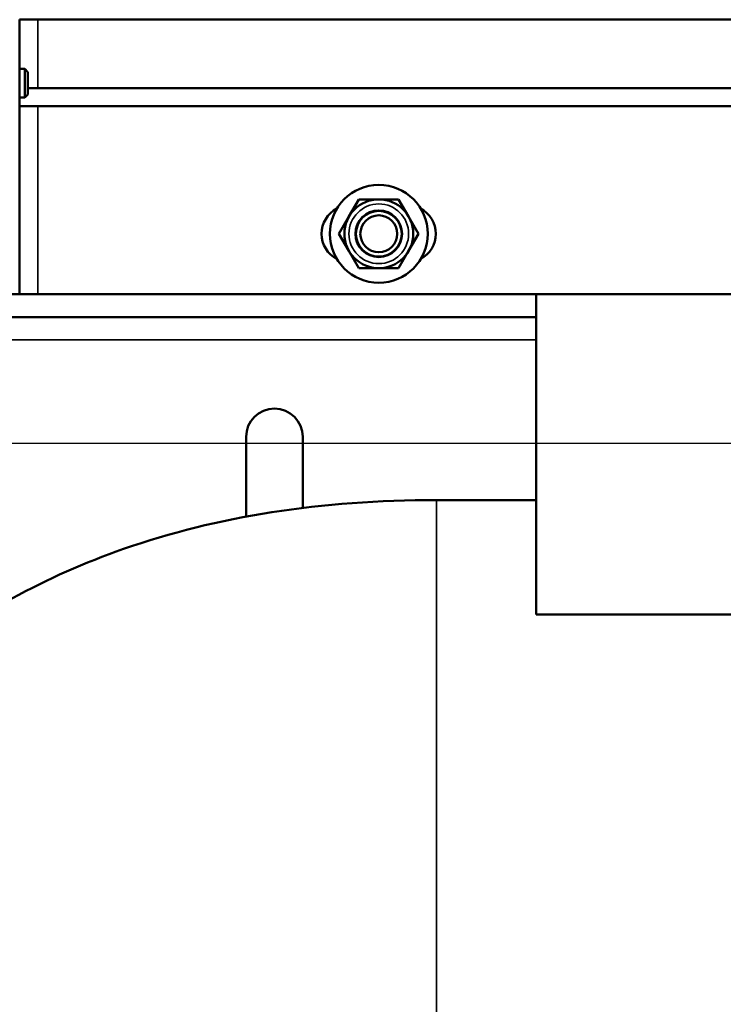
# Model space of a CAD drawing. Header units: inches. Extents: x 1 to 271, y 5 to 171.
# Tile 5 of 256: x 38.78 to 46.47, y 50.74 to 61.5. Entities that reach past the tile are written whole.
import ezdxf

# ---------------------------------------------------------------- set-up
doc = ezdxf.new("R2010")
doc.units = ezdxf.units.IN
doc.header["$LTSCALE"] = 8
doc.header["$MEASUREMENT"] = 0
for name, color, linetype, lineweight in [('Dimension (ANSI)', 7, 'Continuous', 25), ('Visible (ANSI)', 7, 'Continuous', 50), ('Visible Narrow (ANSI)', 7, 'Continuous', 35)]:
    doc.layers.add(name, color=color, linetype=linetype, lineweight=lineweight)
doc.styles.add('Dimension Text', font='tahoma.ttf')
doc.dimstyles.new('Dual Dimension', dxfattribs={"dimscale": 8, "dimtxt": 0.12, "dimasz": 0.098425, "dimexe": 0.125, "dimexo": 0.0625, "dimgap": 0.031496, "dimtad": 0, "dimtih": 1, "dimtoh": 1, "dimrnd": 1e-08, "dimzin": 4, "dimdsep": 46, "dimtxsty": 'Dimension Text', "dimcen": 0.09, "dimdle": 0.393701, "dimclrd": 256, "dimclre": 256, "dimclrt": 256, "dimadec": 0, "dimazin": 1, "dimtfac": 1, "dimtofl": 0, "dimtmove": 0, "dimatfit": 3, "dimfxl": 1, "dimtolj": 1, "dimtzin": 4, "dimlwd": -1, "dimlwe": -1, "dimarcsym": 0})

# ---------------------------------------------------------------- blocks, each defined once
blk = doc.blocks.new('*D12')
at = {"layer": 'Defpoints', "color": 0, "transparency": 16777216}
for p in [(47.923, 56.872), (22.342, 25.622), (47.923, 25.622)]:
    blk.add_point(p, dxfattribs=at)
at = {"layer": 'Dimension (ANSI)', "transparency": 16777216}
for p, q in [((47.423, 56.872), (21.342, 56.872)), ((22.342, 56.084), (22.342, 43.402)), ((22.342, 26.409), (22.342, 39.091)), ((47.423, 25.622), (21.342, 25.622))]:
    blk.add_line(p, q, dxfattribs=at)
for points in [[(22.211, 56.084), (22.474, 56.084), (22.342, 56.872)], [(22.211, 26.409), (22.474, 26.409), (22.342, 25.622)]]:
    blk.add_solid(points, dxfattribs=at)
at = {"layer": 'Dimension (ANSI)', "transparency": 16777216, "insert": (22.342, 41.247), "char_height": 0.96, "attachment_point": 5, "style": 'Dimension Text'}
blk.add_mtext('\\A1;{\\H3.0x;(}\\S31.25^ 793.8 mm;{\\H3.0x;)}', dxfattribs=at)

msp = doc.modelspace()

# ---------------------------------------------------------------- linework, layer by layer
at = {"layer": 'Visible (ANSI)'}
for p, q in [((38.779, 61.502), (38.779, 58.502)), ((38.779, 61.502), (38.976, 61.502)), ((38.976, 61.502), (47.398, 61.502)), ((38.779, 60.963), (38.834, 60.963)), ((38.834, 60.65), (38.834, 60.963)), ((38.869, 60.929), (38.834, 60.963)), ((38.869, 60.929), (38.869, 60.684)), ((47.073, 60.752), (38.869, 60.752)), ((38.779, 60.65), (38.834, 60.65)), ((38.869, 60.684), (38.834, 60.65)), ((38.779, 60.555), (47.073, 60.555)), ((42.485, 59.538), (42.377, 59.35)), ((42.703, 59.538), (42.485, 59.538)), ((42.92, 59.538), (42.703, 59.538)), ((43.028, 59.35), (42.92, 59.538)), ((42.377, 59.35), (42.268, 59.162)), ((43.137, 59.162), (43.028, 59.35)), ((42.268, 59.162), (42.377, 58.974)), ((43.028, 58.974), (43.137, 59.162)), ((42.377, 58.974), (42.485, 58.786)), ((42.92, 58.786), (43.028, 58.974)), ((42.485, 58.786), (42.703, 58.786)), ((42.703, 58.786), (42.92, 58.786)), ((37.773, 58.502), (44.423, 58.502)), ((51.423, 58.502), (44.423, 58.502)), ((44.423, 58.502), (44.423, 55.002)), ((37.773, 58.252), (44.423, 58.252)), ((41.253, 56.07), (41.253, 56.942)), ((41.873, 56.942), (41.873, 56.165)), ((43.333, 56.252), (44.423, 56.252)), ((44.423, 55.002), (51.423, 55.002))]:
    msp.add_line(p, q, dxfattribs=at)
for radius in [0.535, 0.376, 0.255, 0.25, 0.202]:
    msp.add_circle((42.703, 59.162), radius, dxfattribs=at)
for centre, radius, start, end in [((42.39, 59.162), 0.312, 117.7408, 242.2592), ((43.015, 59.162), 0.312, 297.7408, 62.2592), ((41.563, 56.942), 0.31, 0, 180)]:
    msp.add_arc(centre, radius, start, end, dxfattribs=at)
msp.add_open_spline([(43.333, 56.252), (42.075, 56.252), (40.935, 56.074), (39.063, 55.42), (38.294, 54.999), (36.959, 53.939), (36.384, 53.313), (35.305, 51.726), (34.824, 50.727), (34.023, 48.322), (33.723, 46.885), (33.457, 44.52), (33.398, 43.73), (33.365, 42.901)], degree=3, knots=[1, 1, 1, 1, 1.1886818, 1.1886818, 1.3461941, 1.3461941, 1.4949142, 1.4949142, 1.6669093, 1.6669093, 1.8555911, 1.8555911, 1.9434091, 1.9434091, 1.9434091, 1.9434091], dxfattribs=at)
at = {"layer": 'Visible Narrow (ANSI)'}
for p, q in [((38.976, 61.502), (38.976, 60.752)), ((38.976, 60.555), (38.976, 58.502)), ((44.423, 58.002), (35.833, 58.002)), ((43.333, 26.252), (43.333, 56.252))]:
    msp.add_line(p, q, dxfattribs=at)
msp.add_circle((42.703, 59.162), 0.326, dxfattribs=at)

# ---------------------------------------------------------------- dimensions: what is measured, and where the dimension line sits
at = {"layer": 'Dimension (ANSI)'}
dim = msp.add_linear_dim(base=(22.342, 25.622), p1=(47.923, 56.872), p2=(47.923, 25.622), angle=90, text='{\\H3.0x;(}\\S<>^ 793.8 mm;{\\H3.0x;)}', dimstyle='Dual Dimension', override={"dimgap": 0.031496, "dimdec": 2, "dimpost": '\\X', "dimtol": 0, "dimlim": 0, "dimtp": 0, "dimtm": 0, "dimtdec": 2, "dimatfit": 1}, dxfattribs=at)
dim.commit()
dim.dimension.update_dxf_attribs({"geometry": '*D12', "text_midpoint": (22.342, 41.247), "dimtype": 160})

doc.saveas('drawing.dxf')
